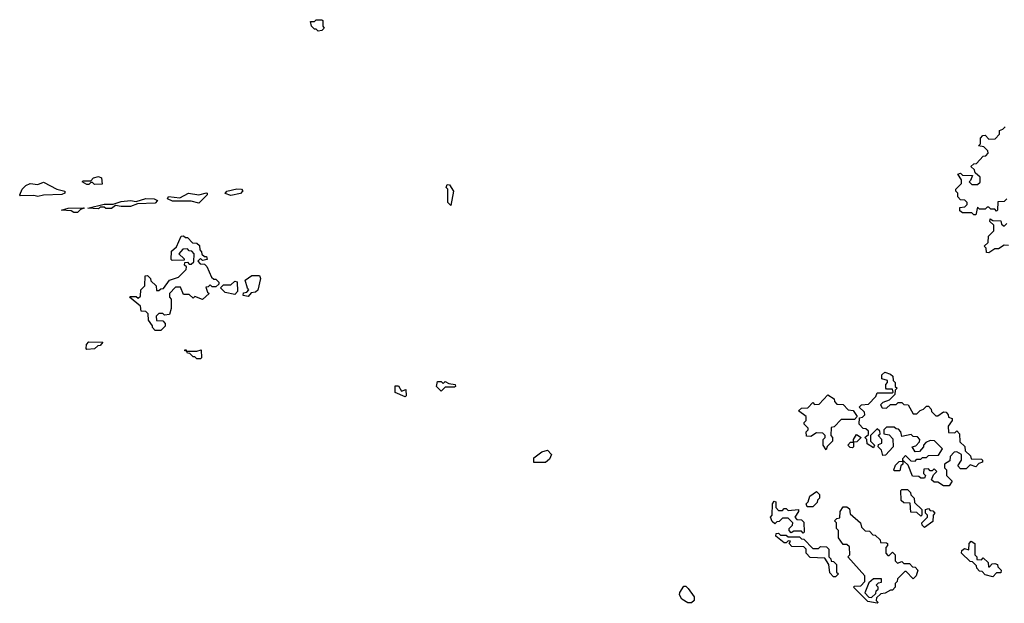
# Model space of a CAD drawing. Extents: x 2708302 to 2968450, y 494490 to 722710.
# Tile 70 of 256: x 2792500 to 2797696, y 636410 to 639490. Entities that reach past the tile are written whole.
import ezdxf

# ---------------------------------------------------------------- set-up
doc = ezdxf.new("R2010")
doc.units = 0

msp = doc.modelspace()

# ---------------------------------------------------------------- linework, layer by layer
at = {"layer": '0CON20XD'}
for points in [[(2794075, 639430), (2794065, 639440), (2794055, 639440), (2794040, 639455), (2794035, 639480), (2794055, 639480), (2794065, 639490), (2794095, 639490), (2794100, 639485), (2794100, 639455), (2794107.5, 639445), (2794095, 639432.5), (2794075, 639430)], [(2797710, 638545), (2797695, 638530), (2797661.7, 638528.3), (2797660, 638485), (2797655, 638480), (2797645, 638490), (2797625, 638490), (2797615, 638500), (2797605, 638500), (2797595, 638490), (2797565, 638490), (2797555, 638500), (2797545, 638460), (2797535, 638460), (2797525, 638470), (2797475, 638470), (2797461.7, 638481.7), (2797461.7, 638498.3), (2797488.3, 638501.7), (2797500, 638515), (2797500, 638525), (2797488.3, 638538.3), (2797465, 638540), (2797450, 638555), (2797450, 638575), (2797440, 638585), (2797440, 638595), (2797470, 638625), (2797470, 638645), (2797450, 638675), (2797465, 638680), (2797475, 638670), (2797528.3, 638668.3), (2797518.3, 638641.7), (2797510, 638635), (2797525, 638620), (2797555, 638620), (2797568.3, 638631.7), (2797568.3, 638658.3), (2797541.7, 638681.7), (2797538.3, 638698.3), (2797520, 638715), (2797535, 638730), (2797548.3, 638731.7), (2797585, 638770), (2797598.3, 638771.7), (2797610, 638785), (2797608.3, 638798.3), (2797588.3, 638818.3), (2797560, 638825), (2797570, 638835), (2797570, 638865), (2797581.7, 638878.3), (2797595, 638880), (2797615, 638860), (2797648.3, 638861.7), (2797670, 638885), (2797670, 638905), (2797688.3, 638911.7), (2797700, 638925)], [(2792595, 638556.7), (2792575, 638562.5), (2792505, 638560), (2792500, 638565), (2792513.3, 638595), (2792532.5, 638615), (2792556.1, 638626.1), (2792595, 638620), (2792625, 638632.5), (2792696.1, 638596.1), (2792737.5, 638585), (2792737.5, 638575), (2792723, 638567), (2792625, 638563.8), (2792595, 638556.7)], [(2792895, 638620), (2792885, 638630), (2792875, 638630), (2792865, 638620), (2792855, 638620), (2792830, 638635), (2792835, 638640), (2792875, 638640), (2792890, 638655), (2792915, 638662.5), (2792932.5, 638655), (2792935, 638622.5), (2792895, 638620)], [(2793445, 638522.5), (2793405, 638532.5), (2793307, 638533), (2793280, 638545), (2793286.1, 638556.1), (2793345, 638550), (2793390, 638575), (2793445, 638566), (2793485, 638576.2), (2793490, 638575), (2793490, 638565), (2793445, 638522.5)], [(2793615, 638562.5), (2793585, 638572.5), (2793592.5, 638585), (2793645, 638598), (2793670, 638595), (2793677.5, 638587.5), (2793665, 638573.3), (2793615, 638562.5)], [(2794775, 638510), (2794760, 638525), (2794760, 638595), (2794750, 638605), (2794755, 638620), (2794768.3, 638618.3), (2794790, 638585), (2794775, 638510)], [(2792915, 638492.5), (2792860, 638495), (2792945, 638516), (2792993, 638517), (2793035, 638531.2), (2793085, 638535.6), (2793115, 638530), (2793165, 638545.6), (2793210, 638545), (2793227.5, 638535), (2793215, 638522.5), (2793122.5, 638517.5), (2793085, 638503.3), (2793035, 638503.3), (2793005, 638510), (2792985, 638493.3), (2792955, 638493.3), (2792945, 638500), (2792925, 638500), (2792915, 638492.5)], [(2792805, 638472.5), (2792785, 638473.3), (2792771.7, 638481.7), (2792720, 638485), (2792755, 638496), (2792835, 638497.5), (2792840, 638495), (2792821.7, 638488.3), (2792805, 638472.5)], [(2797718.3, 638298.3), (2797695, 638300), (2797665, 638280), (2797645, 638280), (2797615, 638260), (2797601.7, 638261.7), (2797600, 638285), (2797590, 638295), (2797610, 638315), (2797611.7, 638348.3), (2797640, 638375), (2797640, 638405), (2797620, 638425), (2797621.7, 638438.3), (2797635, 638430), (2797678.3, 638428.3), (2797681.7, 638411.7), (2797695, 638400), (2797710, 638415)], [(2793245, 637850), (2793215, 637850), (2793200, 637865), (2793200, 637875), (2793180, 637905), (2793178.3, 637938.3), (2793165, 637950), (2793141.7, 637951.7), (2793138.3, 637978.3), (2793080, 638025), (2793085, 638030), (2793115, 638030), (2793125, 638020), (2793138.3, 638031.7), (2793140, 638065), (2793160, 638085), (2793161.7, 638138.3), (2793175, 638140), (2793190, 638125), (2793191.7, 638111.7), (2793220, 638085), (2793221.7, 638061.7), (2793235, 638060), (2793245, 638070), (2793258.3, 638071.7), (2793290, 638115), (2793338.3, 638131.7), (2793378.3, 638171.7), (2793380, 638185), (2793370, 638195), (2793371.7, 638208.3), (2793385, 638210), (2793395, 638200), (2793405, 638200), (2793418.3, 638211.7), (2793420, 638255), (2793408.3, 638268.3), (2793395, 638270), (2793385, 638280), (2793361.7, 638278.3), (2793340, 638255), (2793368.3, 638228.3), (2793368.3, 638221.7), (2793305, 638220), (2793300, 638225), (2793301.7, 638268.3), (2793328.3, 638291.7), (2793351.7, 638348.3), (2793365, 638350), (2793375, 638340), (2793385, 638340), (2793411.7, 638311.7), (2793435, 638310), (2793448.3, 638298.3), (2793450, 638275), (2793460, 638265), (2793461.7, 638251.7), (2793475, 638240), (2793485, 638240), (2793490, 638225), (2793465, 638220), (2793455, 638230), (2793440, 638215), (2793451.7, 638201.7), (2793475, 638200), (2793488.3, 638188.3), (2793511.7, 638131.7), (2793525, 638120), (2793535, 638120), (2793550, 638105), (2793550, 638095), (2793535, 638080), (2793515, 638080), (2793505, 638090), (2793495, 638080), (2793481.7, 638078.3), (2793491.7, 638051.7), (2793500, 638045), (2793465, 638013.3), (2793425, 638030), (2793415, 638020), (2793395, 638040), (2793365, 638040), (2793348.3, 638078.3), (2793321.7, 638078.3), (2793290, 638045), (2793290, 638025), (2793300, 638015), (2793300, 637965), (2793290, 637935), (2793265, 637930), (2793255, 637940), (2793235, 637940), (2793220, 637925), (2793221.7, 637901.7), (2793255, 637900), (2793267, 637887), (2793267, 637873), (2793245, 637850)], [(2793635, 638040), (2793585, 638050), (2793560, 638075), (2793575, 638090), (2793615, 638090), (2793635, 638110), (2793647, 638107), (2793650, 638055), (2793635, 638040)], [(2793705, 638030), (2793680, 638035), (2793681.7, 638048.3), (2793698.3, 638051.7), (2793710, 638065), (2793702.5, 638072.5), (2793690, 638115), (2793725, 638140), (2793765, 638140), (2793770, 638125), (2793757, 638063), (2793745, 638052.5), (2793721.7, 638048.3), (2793705, 638030)], [(2792855, 637750), (2792850, 637755), (2792852.5, 637775), (2792865, 637790), (2792938.3, 637788.3), (2792925, 637770), (2792911.7, 637768.3), (2792895, 637752.5), (2792855, 637750)], [(2793455, 637700), (2793435, 637700), (2793425, 637710), (2793415, 637710), (2793398.3, 637728.3), (2793385, 637730), (2793380, 637740), (2793371.7, 637741.7), (2793371.7, 637748.3), (2793378.3, 637748.3), (2793380, 637740), (2793435, 637740), (2793458.3, 637748.3), (2793460, 637705), (2793455, 637700)], [(2797405, 637030), (2797375, 637030), (2797345, 637050), (2797325, 637050), (2797311.7, 637061.7), (2797321.7, 637088.3), (2797340, 637105), (2797325, 637120), (2797315, 637110), (2797305, 637110), (2797295, 637120), (2797271.7, 637118.3), (2797270, 637095), (2797280, 637085), (2797275, 637070), (2797255, 637070), (2797245, 637080), (2797211.7, 637081.7), (2797188.3, 637138.3), (2797165, 637160), (2797160, 637160), (2797160, 637145), (2797150, 637135), (2797145, 637110), (2797115, 637110), (2797112.5, 637115), (2797121.7, 637138.3), (2797141.7, 637158.3), (2797160, 637160), (2797160, 637175), (2797175, 637190), (2797201.7, 637161.7), (2797225, 637160), (2797235, 637170), (2797255, 637170), (2797265, 637180), (2797285, 637180), (2797295, 637190), (2797348.3, 637191.7), (2797370, 637225), (2797328.3, 637268.3), (2797305, 637270), (2797281.7, 637258.3), (2797270, 637245), (2797270, 637235), (2797248.3, 637211.7), (2797225, 637210), (2797210, 637235), (2797228.3, 637241.7), (2797248.3, 637261.7), (2797250, 637275), (2797238.3, 637288.3), (2797215, 637290), (2797205, 637300), (2797155, 637290), (2797150, 637315), (2797138.3, 637328.3), (2797125, 637330), (2797115, 637340), (2797075, 637340), (2797060, 637325), (2797060, 637305), (2797088.3, 637298.3), (2797108.3, 637278.3), (2797110, 637235), (2797068.3, 637191.7), (2797055, 637190), (2797048.3, 637218.3), (2797030, 637235), (2797031.7, 637248.3), (2797050, 637255), (2797050, 637275), (2797030, 637295), (2797040, 637305), (2797038.3, 637318.3), (2797025, 637330), (2796990, 637295), (2796990, 637265), (2797010, 637245), (2797005, 637230), (2796971.7, 637251.7), (2796970, 637275), (2796960, 637285), (2796978.3, 637301.7), (2796978.3, 637318.3), (2796965, 637330), (2796951.7, 637331.7), (2796930, 637355), (2796931.7, 637388.3), (2796948.3, 637391.7), (2796960, 637405), (2796958.3, 637418.3), (2796930, 637445), (2796941.7, 637458.3), (2796978.3, 637461.7), (2797018.3, 637501.7), (2797025, 637520), (2797105, 637520), (2797110, 637525), (2797105, 637540), (2797075, 637540), (2797070, 637545), (2797070, 637565), (2797080, 637575), (2797080, 637585), (2797050, 637595), (2797050, 637615), (2797065, 637630), (2797095, 637620), (2797108.3, 637608.3), (2797110, 637585), (2797120, 637575), (2797120, 637555), (2797130, 637545), (2797120, 637535), (2797118.3, 637511.7), (2797088.3, 637481.7), (2797055, 637470), (2797041.7, 637458.3), (2797051.7, 637441.7), (2797075, 637440), (2797095, 637460), (2797125, 637460), (2797135, 637470), (2797155, 637470), (2797165, 637460), (2797188.3, 637458.3), (2797215, 637410), (2797235, 637410), (2797251.7, 637428.3), (2797270, 637435), (2797285, 637450), (2797295, 637450), (2797310, 637435), (2797311.7, 637421.7), (2797335, 637400), (2797345, 637400), (2797375, 637420), (2797388.3, 637418.3), (2797400, 637405), (2797401.7, 637391.7), (2797420, 637385), (2797420, 637375), (2797400, 637345), (2797401.7, 637311.7), (2797435, 637310), (2797445, 637320), (2797460, 637305), (2797461.7, 637261.7), (2797488.3, 637238.3), (2797490, 637215), (2797518.3, 637188.3), (2797521.7, 637171.7), (2797575, 637170), (2797580, 637165), (2797580, 637155), (2797561.7, 637148.3), (2797545, 637130), (2797515, 637140), (2797495, 637120), (2797465, 637120), (2797450, 637135), (2797470, 637165), (2797470, 637195), (2797445, 637210), (2797431.7, 637208.3), (2797410, 637185), (2797408.3, 637161.7), (2797380, 637145), (2797380, 637125), (2797390, 637115), (2797390, 637085), (2797420, 637055), (2797405, 637030)], [(2794535, 637500), (2794481.7, 637521.7), (2794481.7, 637558.3), (2794498.3, 637558.3), (2794515, 637530), (2794538.3, 637538.3), (2794540, 637505), (2794535, 637500)], [(2794725, 637530), (2794700, 637555), (2794705, 637580), (2794725, 637580), (2794735, 637570), (2794745, 637580), (2794765, 637570), (2794797.5, 637565), (2794800, 637555), (2794795, 637550), (2794745, 637550), (2794725, 637530)], [(2796755, 637220), (2796740, 637245), (2796740, 637275), (2796750, 637285), (2796750, 637295), (2796738.3, 637308.3), (2796705, 637310), (2796675, 637290), (2796651.7, 637291.7), (2796650, 637315), (2796660, 637325), (2796660, 637335), (2796640, 637355), (2796640, 637365), (2796650, 637375), (2796650, 637395), (2796610, 637425), (2796625, 637440), (2796658.3, 637441.7), (2796685, 637470), (2796695, 637460), (2796718.3, 637461.7), (2796765, 637510), (2796798.3, 637488.3), (2796800, 637475), (2796811.7, 637461.7), (2796845, 637460), (2796871.7, 637431.7), (2796898.3, 637428.3), (2796920, 637395), (2796905, 637380), (2796835, 637380), (2796798.3, 637341.7), (2796781.7, 637338.3), (2796780, 637295), (2796790, 637285), (2796790, 637265), (2796761.7, 637238.3), (2796755, 637220)], [(2796895, 637230), (2796881.7, 637231.7), (2796870, 637245), (2796885, 637260), (2796900, 637260), (2796900, 637275), (2796915, 637300), (2796940, 637285), (2796918.3, 637261.7), (2796900, 637260), (2796900, 637235), (2796895, 637230)], [(2795275, 637152.5), (2795213, 637153), (2795213, 637177), (2795255, 637210), (2795285, 637217.5), (2795306.7, 637195), (2795295, 637170), (2795275, 637152.5)], [(2797255, 636870), (2797235, 636890), (2797201.7, 636891.7), (2797198.3, 636938.3), (2797165, 636940), (2797151.7, 636951.7), (2797150, 637005), (2797155, 637010), (2797185, 637010), (2797200, 636995), (2797201.7, 636981.7), (2797220, 636965), (2797221.7, 636941.7), (2797260, 636905), (2797260, 636875), (2797255, 636870)], [(2796685, 636920), (2796655, 636920), (2796650, 636935), (2796660, 636945), (2796670, 636975), (2796705, 637000), (2796720, 636985), (2796720, 636965), (2796710, 636955), (2796708.3, 636941.7), (2796685, 636920)], [(2796635, 636780), (2796625, 636790), (2796585, 636790), (2796571.7, 636781.7), (2796560, 636795), (2796560, 636805), (2796578.3, 636821.7), (2796580, 636835), (2796555, 636860), (2796525, 636860), (2796508.3, 636841.7), (2796495, 636840), (2796485, 636830), (2796471.7, 636841.7), (2796462.5, 636865), (2796470, 636875), (2796472.5, 636935), (2796481.7, 636948.3), (2796490, 636945), (2796490, 636915), (2796505, 636900), (2796525, 636900), (2796535, 636910), (2796545, 636910), (2796555, 636900), (2796610, 636905), (2796610, 636895), (2796590, 636865), (2796601.7, 636851.7), (2796625, 636850), (2796638.3, 636838.3), (2796640, 636785), (2796635, 636780)], [(2797025, 636410), (2796975, 636420), (2796900, 636495), (2796905, 636500), (2796938.3, 636501.7), (2796960, 636525), (2796960, 636555), (2796870, 636655), (2796880, 636665), (2796878.3, 636708.3), (2796865, 636720), (2796845, 636720), (2796820, 636755), (2796820, 636795), (2796810, 636805), (2796810, 636835), (2796800, 636845), (2796811.7, 636858.3), (2796828.3, 636861.7), (2796830, 636895), (2796845, 636920), (2796865, 636920), (2796878.3, 636908.3), (2796881.7, 636881.7), (2796937.5, 636835), (2796941.7, 636811.7), (2796961.7, 636791.7), (2796985, 636790), (2797001.7, 636771.7), (2797015, 636770), (2797040, 636745), (2797041.7, 636731.7), (2797075, 636730), (2797080, 636725), (2797080, 636715), (2797070, 636705), (2797070, 636675), (2797081.7, 636661.7), (2797088.3, 636661.7), (2797105, 636680), (2797120, 636665), (2797120, 636635), (2797131.7, 636621.7), (2797155, 636630), (2797165, 636620), (2797195, 636620), (2797211.7, 636601.7), (2797225, 636600), (2797240, 636585), (2797230, 636555), (2797215, 636540), (2797178.3, 636578.3), (2797171.7, 636578.3), (2797131.7, 636538.3), (2797130, 636525), (2797120, 636515), (2797120, 636495), (2797105, 636480), (2797095, 636480), (2797067, 636463), (2797045, 636460), (2797021.7, 636438.3), (2797020, 636425), (2797030, 636415), (2797025, 636410)], [(2797275, 636810), (2797261.7, 636821.7), (2797260, 636835), (2797290, 636865), (2797290, 636875), (2797280, 636885), (2797280, 636905), (2797295, 636910), (2797305, 636900), (2797318.3, 636898.3), (2797330, 636885), (2797320, 636875), (2797318.3, 636841.7), (2797275, 636810)], [(2796805, 636550), (2796795, 636550), (2796775, 636570), (2796770, 636615), (2796748.3, 636648.3), (2796671.7, 636651.7), (2796650, 636675), (2796650, 636695), (2796638.3, 636708.3), (2796575, 636710), (2796560, 636725), (2796568.3, 636738.3), (2796555, 636740), (2796545, 636730), (2796535, 636730), (2796490, 636765), (2796491.7, 636778.3), (2796505, 636780), (2796515, 636770), (2796545, 636770), (2796555, 636760), (2796615, 636760), (2796625, 636750), (2796638.3, 636748.3), (2796685, 636700), (2796715, 636700), (2796725, 636710), (2796758.3, 636708.3), (2796770, 636695), (2796770, 636655), (2796780, 636645), (2796781.7, 636631.7), (2796795, 636630), (2796810, 636615), (2796810, 636575), (2796820, 636565), (2796805, 636550)], [(2797635, 636550), (2797595, 636560), (2797578.3, 636578.3), (2797565, 636580), (2797550, 636595), (2797548.3, 636608.3), (2797528.3, 636628.3), (2797515, 636630), (2797470, 636675), (2797471.7, 636688.3), (2797485, 636700), (2797508.3, 636691.7), (2797510, 636725), (2797521.7, 636738.3), (2797540, 636725), (2797540, 636665), (2797550, 636655), (2797551.7, 636641.7), (2797575, 636640), (2797585, 636650), (2797610, 636625), (2797611.7, 636601.7), (2797618.3, 636601.7), (2797631.7, 636618.3), (2797645, 636620), (2797660, 636615), (2797661.7, 636601.7), (2797680, 636585), (2797678.3, 636571.7), (2797655, 636570), (2797635, 636550)], [(2796045, 636412.5), (2796025, 636413.3), (2795995, 636432.5), (2795982.5, 636455), (2795983.3, 636466.7), (2796005, 636500), (2796015, 636500), (2796028.3, 636488.3), (2796060, 636445), (2796060, 636425), (2796045, 636412.5)], [(2796995, 636440), (2797018.3, 636461.7), (2797020, 636475), (2797030, 636485), (2797030, 636495), (2797020, 636505), (2797031.7, 636518.3), (2797048.3, 636521.7), (2797048.3, 636538.3), (2797005, 636540), (2796981.7, 636518.3), (2796960, 636465), (2796981.7, 636441.7), (2796995, 636440)]]:
    msp.add_lwpolyline(points, dxfattribs=at)

doc.saveas('drawing.dxf')
